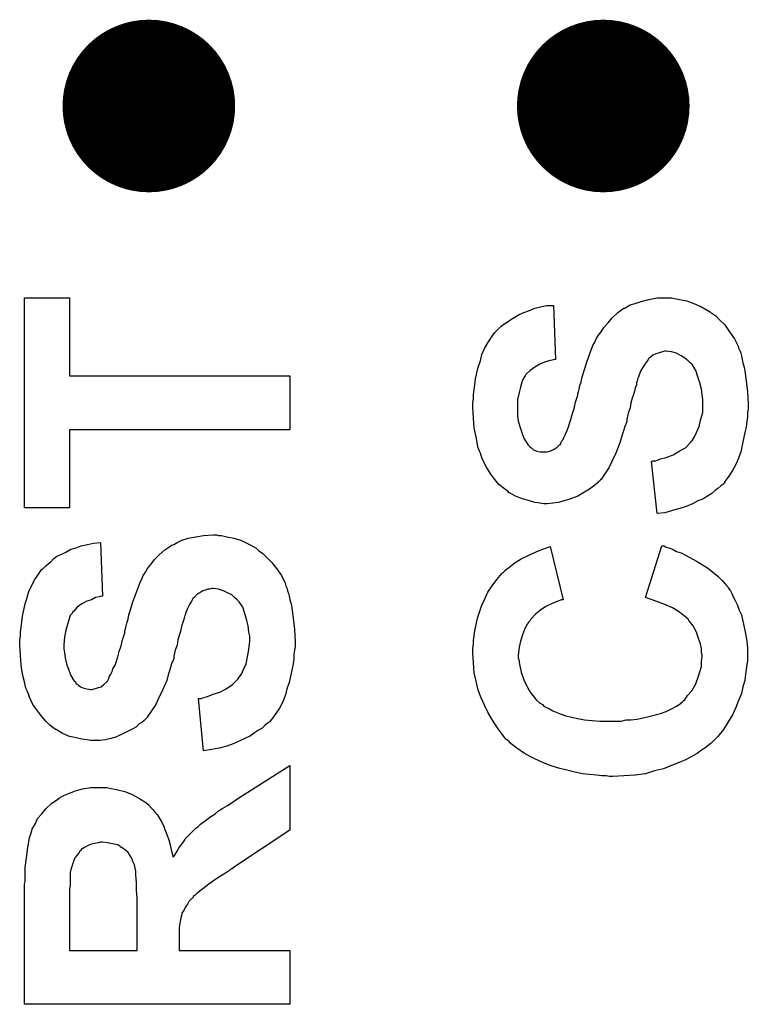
# Model space of a CAD drawing. Extents: x -0.07 to 0.95, y -0.15 to 2.1.
# Tile 5 of 14: x 0.27 to 0.37, y 0.31 to 0.45. Entities that reach past the tile are written whole.
import ezdxf

# ---------------------------------------------------------------- set-up
doc = ezdxf.new("R2010")
doc.units = 0
doc.layers.get('0').update_dxf_attribs({"linetype": 'CONTINUOUS'})
doc.layers.add('gto', color=2, linetype='CONTINUOUS')

# ---------------------------------------------------------------- blocks, each defined once
blk = doc.blocks.new('D18')
at = {"const_width": 0.0075}
blk.add_lwpolyline([(-0.00375, 0, 1), (0.00375, 0, 1)], format="xyb", close=True, dxfattribs=at)

msp = doc.modelspace()

# ---------------------------------------------------------------- linework, layer by layer
at = {"layer": 'gto', "color": 2, "const_width": 0.015}
for points in [[(0.2909, 0.44, 1), (0.2809, 0.44)], [(0.3567, 0.44, 1), (0.3467, 0.44)], [(0.2809, 0.44, 1), (0.2909, 0.44)], [(0.3467, 0.44, 1), (0.3567, 0.44)]]:
    msp.add_lwpolyline(points, format="xyb", dxfattribs=at)
for points in [[(0.2809, 0.44), (0.2809, 0.44)], [(0.2909, 0.44), (0.2909, 0.44)], [(0.2909, 0.44), (0.2909, 0.44)], [(0.3467, 0.44), (0.3467, 0.44)], [(0.3567, 0.44), (0.3567, 0.44)], [(0.3567, 0.44), (0.3567, 0.44)]]:
    msp.add_lwpolyline(points, dxfattribs=at)
at = {"layer": 'gto', "color": 2}
for points in [[(0.2744, 0.4009), (0.3063, 0.4009), (0.3063, 0.3931), (0.2744, 0.3931), (0.2744, 0.3818), (0.2679, 0.3818), (0.2679, 0.4122), (0.2744, 0.4122), (0.2744, 0.4009)], [(0.3616, 0.4122), (0.362, 0.4121), (0.3628, 0.412), (0.3638, 0.4118), (0.3648, 0.4114), (0.3659, 0.4109), (0.367, 0.4103), (0.3671, 0.4103), (0.3671, 0.4102), (0.3674, 0.41), (0.368, 0.4096), (0.3686, 0.409), (0.3693, 0.4083), (0.37, 0.4073), (0.3707, 0.4063), (0.3713, 0.4051), (0.3713, 0.4051), (0.3713, 0.4049), (0.3714, 0.4048), (0.3715, 0.4045), (0.3716, 0.4042), (0.3717, 0.4038), (0.3718, 0.4033), (0.3719, 0.4028), (0.3721, 0.4022), (0.3722, 0.4016), (0.3724, 0.4002), (0.3726, 0.3986), (0.3727, 0.3968), (0.3727, 0.3967), (0.3727, 0.3965), (0.3727, 0.3961), (0.3726, 0.3956), (0.3726, 0.395), (0.3725, 0.3943), (0.3724, 0.3935), (0.3722, 0.3927), (0.3718, 0.3909), (0.3716, 0.3899), (0.3713, 0.389), (0.3709, 0.3881), (0.3704, 0.3872), (0.3699, 0.3864), (0.3693, 0.3856), (0.3693, 0.3855), (0.3692, 0.3854), (0.369, 0.3852), (0.3687, 0.385), (0.3683, 0.3846), (0.3679, 0.3843), (0.3674, 0.3839), (0.3668, 0.3835), (0.3662, 0.3831), (0.3654, 0.3828), (0.3646, 0.3824), (0.3637, 0.382), (0.3628, 0.3817), (0.3617, 0.3814), (0.3606, 0.3811), (0.3595, 0.381), (0.3587, 0.3885), (0.3588, 0.3885), (0.3589, 0.3886), (0.3591, 0.3886), (0.3593, 0.3886), (0.36, 0.3889), (0.3608, 0.3891), (0.3618, 0.3895), (0.3627, 0.39), (0.3636, 0.3905), (0.3643, 0.3912), (0.3644, 0.3914), (0.3646, 0.3916), (0.3649, 0.3921), (0.3652, 0.3927), (0.3656, 0.3936), (0.3658, 0.3945), (0.3661, 0.3956), (0.3661, 0.3969), (0.3661, 0.397), (0.3661, 0.3971), (0.3661, 0.3972), (0.3661, 0.3975), (0.366, 0.3982), (0.3659, 0.399), (0.3657, 0.3999), (0.3654, 0.4008), (0.3651, 0.4017), (0.3646, 0.4025), (0.3645, 0.4026), (0.3643, 0.4028), (0.364, 0.4031), (0.3635, 0.4035), (0.363, 0.4038), (0.3623, 0.4042), (0.3616, 0.4044), (0.3608, 0.4045), (0.3606, 0.4045), (0.3603, 0.4044), (0.36, 0.4043), (0.3597, 0.4042), (0.3593, 0.4041), (0.3589, 0.4039), (0.3585, 0.4036), (0.3585, 0.4036), (0.3583, 0.4035), (0.3582, 0.4033), (0.358, 0.403), (0.3577, 0.4026), (0.3574, 0.4021), (0.3571, 0.4016), (0.3568, 0.4008), (0.3568, 0.4008), (0.3567, 0.4006), (0.3566, 0.4002), (0.3565, 0.3999), (0.3565, 0.3996), (0.3563, 0.3992), (0.3562, 0.3987), (0.3561, 0.3982), (0.3559, 0.3977), (0.3557, 0.397), (0.3556, 0.3963), (0.3553, 0.3955), (0.3551, 0.3946), (0.3551, 0.3946), (0.3551, 0.3943), (0.355, 0.394), (0.3548, 0.3936), (0.3547, 0.3931), (0.3545, 0.3925), (0.3543, 0.3919), (0.3541, 0.3912), (0.3535, 0.3897), (0.3529, 0.3884), (0.3525, 0.3876), (0.3521, 0.387), (0.3517, 0.3864), (0.3514, 0.3859), (0.3513, 0.3859), (0.3512, 0.3857), (0.351, 0.3856), (0.3508, 0.3854), (0.3505, 0.3851), (0.3501, 0.3848), (0.3497, 0.3845), (0.3492, 0.3842), (0.348, 0.3835), (0.3467, 0.383), (0.346, 0.3828), (0.3452, 0.3826), (0.3444, 0.3825), (0.3436, 0.3824), (0.3431, 0.3824), (0.3425, 0.3825), (0.3418, 0.3826), (0.341, 0.3828), (0.34, 0.3831), (0.339, 0.3835), (0.3381, 0.384), (0.338, 0.384), (0.338, 0.3841), (0.3376, 0.3844), (0.3372, 0.3847), (0.3366, 0.3852), (0.336, 0.3859), (0.3354, 0.3867), (0.3348, 0.3877), (0.3342, 0.3888), (0.3342, 0.3889), (0.3341, 0.389), (0.3341, 0.3891), (0.334, 0.3894), (0.3339, 0.3897), (0.3338, 0.39), (0.3336, 0.3905), (0.3335, 0.391), (0.3333, 0.3921), (0.333, 0.3934), (0.3329, 0.3948), (0.3328, 0.3964), (0.3328, 0.3965), (0.3328, 0.3967), (0.3328, 0.3971), (0.3329, 0.3976), (0.3329, 0.3982), (0.333, 0.3989), (0.3331, 0.3996), (0.3332, 0.4005), (0.3336, 0.4022), (0.3339, 0.4031), (0.3341, 0.404), (0.3345, 0.4049), (0.335, 0.4057), (0.3355, 0.4065), (0.336, 0.4072), (0.3361, 0.4073), (0.3362, 0.4074), (0.3364, 0.4076), (0.3366, 0.4078), (0.3369, 0.4081), (0.3373, 0.4084), (0.3378, 0.4087), (0.3383, 0.4091), (0.3389, 0.4094), (0.3395, 0.4098), (0.3402, 0.4101), (0.341, 0.4104), (0.3418, 0.4107), (0.3426, 0.4109), (0.3435, 0.4111), (0.3445, 0.4111), (0.3448, 0.4033), (0.3447, 0.4033), (0.3443, 0.4032), (0.3438, 0.4031), (0.3432, 0.4029), (0.3425, 0.4026), (0.3418, 0.4022), (0.3411, 0.4017), (0.3406, 0.4012), (0.3405, 0.4011), (0.3404, 0.4009), (0.3401, 0.4005), (0.3399, 0.4), (0.3397, 0.3993), (0.3395, 0.3985), (0.3393, 0.3975), (0.3393, 0.3963), (0.3393, 0.3962), (0.3393, 0.3961), (0.3393, 0.396), (0.3393, 0.3957), (0.3393, 0.3951), (0.3394, 0.3944), (0.3396, 0.3936), (0.3399, 0.3927), (0.3402, 0.3919), (0.3407, 0.3911), (0.3408, 0.391), (0.3409, 0.3909), (0.341, 0.3907), (0.3413, 0.3905), (0.3416, 0.3902), (0.3421, 0.39), (0.3425, 0.3899), (0.3431, 0.3899), (0.3433, 0.3899), (0.3436, 0.3899), (0.3439, 0.39), (0.3442, 0.3901), (0.3446, 0.3903), (0.345, 0.3906), (0.3454, 0.391), (0.3455, 0.391), (0.3456, 0.3913), (0.3457, 0.3915), (0.3459, 0.3917), (0.346, 0.392), (0.3462, 0.3924), (0.3464, 0.3929), (0.3466, 0.3934), (0.3468, 0.394), (0.347, 0.3946), (0.3472, 0.3953), (0.3475, 0.3962), (0.3477, 0.3971), (0.348, 0.3981), (0.348, 0.3981), (0.348, 0.3983), (0.3481, 0.3986), (0.3482, 0.399), (0.3483, 0.3995), (0.3485, 0.4), (0.3486, 0.4006), (0.3488, 0.4012), (0.3492, 0.4026), (0.3497, 0.404), (0.3502, 0.4053), (0.3505, 0.4058), (0.3507, 0.4064), (0.3507, 0.4064), (0.3508, 0.4065), (0.351, 0.4068), (0.3514, 0.4073), (0.3518, 0.4079), (0.3524, 0.4086), (0.353, 0.4093), (0.3538, 0.4101), (0.3547, 0.4107), (0.3548, 0.4107), (0.3551, 0.4109), (0.3556, 0.4112), (0.3563, 0.4114), (0.3572, 0.4117), (0.3583, 0.412), (0.3595, 0.4122), (0.3608, 0.4122), (0.3613, 0.4122), (0.3616, 0.4122)], [(0.296, 0.3778), (0.2964, 0.3778), (0.2972, 0.3776), (0.2982, 0.3774), (0.2992, 0.3771), (0.3003, 0.3766), (0.3014, 0.376), (0.3014, 0.376), (0.3015, 0.3759), (0.3018, 0.3756), (0.3024, 0.3752), (0.303, 0.3746), (0.3037, 0.3739), (0.3044, 0.373), (0.3051, 0.372), (0.3057, 0.3708), (0.3057, 0.3707), (0.3057, 0.3706), (0.3058, 0.3704), (0.3059, 0.3702), (0.306, 0.3698), (0.3061, 0.3694), (0.3062, 0.369), (0.3063, 0.3685), (0.3065, 0.3679), (0.3066, 0.3673), (0.3068, 0.3658), (0.307, 0.3642), (0.3071, 0.3624), (0.3071, 0.3624), (0.3071, 0.3621), (0.3071, 0.3617), (0.307, 0.3612), (0.3069, 0.3606), (0.3069, 0.3599), (0.3068, 0.3592), (0.3066, 0.3583), (0.3062, 0.3565), (0.3059, 0.3556), (0.3057, 0.3547), (0.3053, 0.3537), (0.3048, 0.3528), (0.3043, 0.352), (0.3037, 0.3512), (0.3037, 0.3512), (0.3036, 0.3511), (0.3034, 0.3508), (0.3031, 0.3506), (0.3027, 0.3503), (0.3023, 0.3499), (0.3018, 0.3496), (0.3012, 0.3492), (0.3006, 0.3488), (0.2998, 0.3484), (0.299, 0.348), (0.2981, 0.3476), (0.2972, 0.3473), (0.2961, 0.347), (0.295, 0.3468), (0.2938, 0.3466), (0.2931, 0.3542), (0.2932, 0.3542), (0.2933, 0.3542), (0.2935, 0.3542), (0.2937, 0.3543), (0.2944, 0.3545), (0.2952, 0.3548), (0.2962, 0.3551), (0.2971, 0.3556), (0.298, 0.3562), (0.2987, 0.3569), (0.2988, 0.357), (0.299, 0.3573), (0.2993, 0.3577), (0.2996, 0.3584), (0.3, 0.3592), (0.3002, 0.3602), (0.3004, 0.3613), (0.3005, 0.3625), (0.3005, 0.3626), (0.3005, 0.3627), (0.3005, 0.3629), (0.3005, 0.3632), (0.3004, 0.3638), (0.3003, 0.3647), (0.3001, 0.3655), (0.2998, 0.3665), (0.2995, 0.3674), (0.299, 0.3682), (0.2989, 0.3683), (0.2987, 0.3685), (0.2983, 0.3688), (0.2979, 0.3692), (0.2973, 0.3695), (0.2967, 0.3698), (0.296, 0.37), (0.2952, 0.3701), (0.295, 0.3701), (0.2947, 0.37), (0.2944, 0.37), (0.2941, 0.3699), (0.2937, 0.3698), (0.2933, 0.3695), (0.2929, 0.3693), (0.2928, 0.3692), (0.2927, 0.3691), (0.2926, 0.3689), (0.2923, 0.3687), (0.2921, 0.3683), (0.2918, 0.3678), (0.2915, 0.3672), (0.2912, 0.3665), (0.2912, 0.3664), (0.2911, 0.3662), (0.291, 0.3658), (0.2909, 0.3655), (0.2908, 0.3652), (0.2907, 0.3648), (0.2906, 0.3644), (0.2905, 0.3639), (0.2903, 0.3633), (0.2901, 0.3627), (0.29, 0.3619), (0.2897, 0.3612), (0.2895, 0.3603), (0.2895, 0.3602), (0.2895, 0.36), (0.2894, 0.3597), (0.2892, 0.3593), (0.2891, 0.3588), (0.2889, 0.3582), (0.2887, 0.3576), (0.2885, 0.3568), (0.2879, 0.3554), (0.2872, 0.354), (0.2869, 0.3533), (0.2865, 0.3527), (0.2861, 0.3521), (0.2857, 0.3516), (0.2857, 0.3515), (0.2856, 0.3514), (0.2854, 0.3512), (0.2852, 0.351), (0.2849, 0.3507), (0.2845, 0.3505), (0.2841, 0.3501), (0.2836, 0.3498), (0.2824, 0.3492), (0.2811, 0.3486), (0.2804, 0.3484), (0.2796, 0.3482), (0.2788, 0.3481), (0.278, 0.3481), (0.2775, 0.3481), (0.2769, 0.3482), (0.2762, 0.3483), (0.2754, 0.3485), (0.2744, 0.3487), (0.2734, 0.3491), (0.2725, 0.3497), (0.2724, 0.3497), (0.2724, 0.3497), (0.272, 0.35), (0.2716, 0.3503), (0.271, 0.3509), (0.2704, 0.3516), (0.2698, 0.3524), (0.2691, 0.3533), (0.2686, 0.3544), (0.2686, 0.3545), (0.2685, 0.3546), (0.2685, 0.3548), (0.2684, 0.355), (0.2683, 0.3553), (0.2681, 0.3557), (0.268, 0.3561), (0.2679, 0.3566), (0.2676, 0.3577), (0.2674, 0.359), (0.2673, 0.3604), (0.2672, 0.362), (0.2672, 0.3622), (0.2672, 0.3624), (0.2672, 0.3627), (0.2673, 0.3632), (0.2673, 0.3638), (0.2674, 0.3645), (0.2675, 0.3653), (0.2676, 0.3661), (0.268, 0.3679), (0.2683, 0.3688), (0.2685, 0.3697), (0.2689, 0.3705), (0.2694, 0.3714), (0.2699, 0.3722), (0.2704, 0.3729), (0.2705, 0.3729), (0.2706, 0.373), (0.2708, 0.3732), (0.271, 0.3734), (0.2713, 0.3737), (0.2717, 0.374), (0.2721, 0.3744), (0.2726, 0.3748), (0.2733, 0.3751), (0.2739, 0.3754), (0.2746, 0.3758), (0.2754, 0.376), (0.2761, 0.3763), (0.277, 0.3765), (0.2779, 0.3767), (0.2789, 0.3768), (0.2792, 0.369), (0.2791, 0.369), (0.2787, 0.3689), (0.2782, 0.3688), (0.2776, 0.3685), (0.2769, 0.3683), (0.2762, 0.3679), (0.2755, 0.3674), (0.275, 0.3668), (0.2749, 0.3668), (0.2748, 0.3665), (0.2745, 0.3662), (0.2743, 0.3656), (0.2741, 0.3649), (0.2739, 0.3641), (0.2737, 0.3631), (0.2736, 0.3619), (0.2736, 0.3619), (0.2736, 0.3618), (0.2736, 0.3616), (0.2736, 0.3614), (0.2737, 0.3608), (0.2738, 0.3601), (0.274, 0.3592), (0.2743, 0.3583), (0.2746, 0.3575), (0.2751, 0.3567), (0.2751, 0.3567), (0.2753, 0.3566), (0.2754, 0.3563), (0.2757, 0.3561), (0.276, 0.3559), (0.2765, 0.3557), (0.2769, 0.3556), (0.2775, 0.3555), (0.2777, 0.3555), (0.278, 0.3556), (0.2783, 0.3557), (0.2786, 0.3558), (0.279, 0.3559), (0.2794, 0.3562), (0.2798, 0.3566), (0.2799, 0.3567), (0.28, 0.3569), (0.2801, 0.3571), (0.2802, 0.3574), (0.2804, 0.3577), (0.2806, 0.3581), (0.2807, 0.3585), (0.281, 0.359), (0.2812, 0.3596), (0.2814, 0.3602), (0.2816, 0.361), (0.2819, 0.3618), (0.2821, 0.3627), (0.2824, 0.3637), (0.2824, 0.3638), (0.2824, 0.364), (0.2825, 0.3643), (0.2826, 0.3647), (0.2827, 0.3651), (0.2829, 0.3657), (0.283, 0.3663), (0.2832, 0.3669), (0.2836, 0.3682), (0.2841, 0.3696), (0.2846, 0.3709), (0.2849, 0.3715), (0.2851, 0.372), (0.2851, 0.3721), (0.2852, 0.3722), (0.2854, 0.3725), (0.2857, 0.373), (0.2862, 0.3736), (0.2867, 0.3743), (0.2874, 0.375), (0.2882, 0.3757), (0.2891, 0.3763), (0.2892, 0.3764), (0.2895, 0.3765), (0.29, 0.3768), (0.2907, 0.3771), (0.2916, 0.3774), (0.2927, 0.3776), (0.2938, 0.3778), (0.2952, 0.3779), (0.2957, 0.3779), (0.296, 0.3778)], [(0.3605, 0.3763), (0.3608, 0.3761), (0.3612, 0.376), (0.3617, 0.3758), (0.3623, 0.3755), (0.363, 0.3753), (0.3637, 0.3749), (0.3652, 0.3741), (0.3668, 0.3731), (0.3683, 0.3719), (0.3689, 0.3713), (0.3696, 0.3705), (0.3696, 0.3705), (0.3697, 0.3704), (0.3698, 0.3702), (0.3701, 0.3698), (0.3703, 0.3694), (0.3705, 0.3689), (0.3708, 0.3684), (0.3711, 0.3678), (0.3714, 0.367), (0.3717, 0.3663), (0.3719, 0.3654), (0.3721, 0.3645), (0.3723, 0.3636), (0.3725, 0.3625), (0.3726, 0.3615), (0.3726, 0.3603), (0.3726, 0.3602), (0.3726, 0.36), (0.3726, 0.3596), (0.3725, 0.3591), (0.3724, 0.3584), (0.3723, 0.3577), (0.3722, 0.3568), (0.3719, 0.3559), (0.3717, 0.3549), (0.3713, 0.3539), (0.3709, 0.3529), (0.3704, 0.3518), (0.3698, 0.3508), (0.3691, 0.3497), (0.3683, 0.3487), (0.3674, 0.3478), (0.3673, 0.3477), (0.3672, 0.3476), (0.3668, 0.3473), (0.3664, 0.347), (0.3659, 0.3467), (0.3653, 0.3462), (0.3645, 0.3458), (0.3636, 0.3453), (0.3627, 0.3449), (0.3616, 0.3445), (0.3604, 0.344), (0.3591, 0.3437), (0.3578, 0.3433), (0.3563, 0.3431), (0.3547, 0.343), (0.3531, 0.3429), (0.3526, 0.3429), (0.3521, 0.343), (0.3515, 0.343), (0.3507, 0.3431), (0.3497, 0.3432), (0.3487, 0.3433), (0.3476, 0.3435), (0.3464, 0.3438), (0.3452, 0.3441), (0.344, 0.3445), (0.3427, 0.345), (0.3415, 0.3456), (0.3403, 0.3462), (0.3392, 0.347), (0.3381, 0.3478), (0.3381, 0.3479), (0.3379, 0.3481), (0.3376, 0.3483), (0.3373, 0.3487), (0.3369, 0.3492), (0.3365, 0.3498), (0.336, 0.3505), (0.3355, 0.3513), (0.335, 0.3522), (0.3345, 0.3532), (0.334, 0.3543), (0.3336, 0.3554), (0.3333, 0.3567), (0.333, 0.3579), (0.3329, 0.3594), (0.3328, 0.3608), (0.3328, 0.3609), (0.3328, 0.3612), (0.3328, 0.3615), (0.3329, 0.362), (0.3329, 0.3626), (0.333, 0.3633), (0.3331, 0.364), (0.3333, 0.3649), (0.3335, 0.3658), (0.3338, 0.3667), (0.3341, 0.3677), (0.3346, 0.3687), (0.335, 0.3696), (0.3356, 0.3705), (0.3363, 0.3714), (0.337, 0.3723), (0.337, 0.3723), (0.3371, 0.3724), (0.3373, 0.3725), (0.3374, 0.3727), (0.3377, 0.3729), (0.338, 0.3731), (0.3388, 0.3738), (0.3398, 0.3744), (0.341, 0.375), (0.3424, 0.3756), (0.344, 0.3762), (0.3459, 0.3685), (0.3458, 0.3685), (0.3457, 0.3685), (0.3456, 0.3685), (0.3454, 0.3684), (0.3449, 0.3682), (0.3442, 0.3679), (0.3434, 0.3675), (0.3426, 0.367), (0.3419, 0.3664), (0.3412, 0.3657), (0.3411, 0.3655), (0.3409, 0.3653), (0.3406, 0.3648), (0.3403, 0.3642), (0.34, 0.3634), (0.3397, 0.3625), (0.3395, 0.3616), (0.3394, 0.3604), (0.3394, 0.3604), (0.3394, 0.3603), (0.3394, 0.3601), (0.3395, 0.3597), (0.3395, 0.3594), (0.3396, 0.3589), (0.3398, 0.358), (0.3402, 0.3569), (0.3408, 0.3557), (0.3411, 0.3551), (0.3415, 0.3546), (0.342, 0.354), (0.3425, 0.3535), (0.3426, 0.3535), (0.3427, 0.3534), (0.3429, 0.3533), (0.3431, 0.3531), (0.3435, 0.3529), (0.3439, 0.3527), (0.3444, 0.3524), (0.3449, 0.3522), (0.3456, 0.3519), (0.3463, 0.3517), (0.3471, 0.3515), (0.348, 0.3513), (0.349, 0.3511), (0.3501, 0.351), (0.3512, 0.3509), (0.3525, 0.3509), (0.3532, 0.3509), (0.3537, 0.3509), (0.3543, 0.3509), (0.355, 0.3511), (0.3557, 0.3511), (0.3566, 0.3512), (0.3583, 0.3516), (0.36, 0.352), (0.3608, 0.3523), (0.3616, 0.3527), (0.3623, 0.3531), (0.363, 0.3535), (0.363, 0.3536), (0.3631, 0.3536), (0.3632, 0.3538), (0.3635, 0.354), (0.3639, 0.3546), (0.3645, 0.3553), (0.3651, 0.3563), (0.3655, 0.3574), (0.3659, 0.3588), (0.3659, 0.3595), (0.366, 0.3603), (0.366, 0.3603), (0.366, 0.3604), (0.366, 0.3605), (0.3659, 0.3608), (0.3659, 0.3614), (0.3658, 0.3621), (0.3655, 0.3629), (0.3652, 0.3638), (0.3647, 0.3647), (0.3641, 0.3655), (0.364, 0.3657), (0.3637, 0.3659), (0.3632, 0.3663), (0.3626, 0.3668), (0.3617, 0.3673), (0.3606, 0.3678), (0.3593, 0.3683), (0.3578, 0.3688), (0.3602, 0.3763), (0.3602, 0.3763), (0.3605, 0.3763)], [(0.3063, 0.3351), (0.298, 0.3296), (0.298, 0.3295), (0.2978, 0.3295), (0.2976, 0.3293), (0.2973, 0.3291), (0.297, 0.3289), (0.2965, 0.3286), (0.2956, 0.328), (0.2946, 0.3273), (0.2937, 0.3266), (0.2929, 0.326), (0.2926, 0.3257), (0.2923, 0.3255), (0.2923, 0.3254), (0.2922, 0.3253), (0.292, 0.3251), (0.2917, 0.3248), (0.2915, 0.3244), (0.2912, 0.324), (0.291, 0.3236), (0.2907, 0.3231), (0.2907, 0.3231), (0.2907, 0.3229), (0.2906, 0.3226), (0.2905, 0.3222), (0.2904, 0.3216), (0.2903, 0.321), (0.2903, 0.3202), (0.2903, 0.3193), (0.2903, 0.3177), (0.3063, 0.3177), (0.3063, 0.3099), (0.2679, 0.3099), (0.2679, 0.3263), (0.2679, 0.3263), (0.2679, 0.3265), (0.2679, 0.3269), (0.2679, 0.3273), (0.268, 0.3277), (0.268, 0.3284), (0.268, 0.329), (0.268, 0.3297), (0.2682, 0.3311), (0.2684, 0.3326), (0.2686, 0.334), (0.2688, 0.3346), (0.269, 0.3352), (0.269, 0.3352), (0.269, 0.3353), (0.2692, 0.3356), (0.2695, 0.3361), (0.2698, 0.3368), (0.2704, 0.3375), (0.271, 0.3382), (0.2718, 0.339), (0.2727, 0.3396), (0.2728, 0.3396), (0.2728, 0.3397), (0.273, 0.3398), (0.2731, 0.3399), (0.2737, 0.3402), (0.2744, 0.3405), (0.2753, 0.3408), (0.2763, 0.3411), (0.2775, 0.3413), (0.2787, 0.3413), (0.2791, 0.3413), (0.2794, 0.3413), (0.2798, 0.3413), (0.2802, 0.3412), (0.2812, 0.341), (0.2824, 0.3407), (0.2835, 0.3403), (0.2847, 0.3396), (0.2853, 0.3392), (0.2859, 0.3388), (0.2859, 0.3387), (0.286, 0.3387), (0.2861, 0.3385), (0.2863, 0.3383), (0.2865, 0.3381), (0.2868, 0.3377), (0.2871, 0.3374), (0.2874, 0.3369), (0.2877, 0.3364), (0.288, 0.3358), (0.2882, 0.3352), (0.2885, 0.3345), (0.2888, 0.3337), (0.289, 0.333), (0.2892, 0.3321), (0.2894, 0.3312), (0.2894, 0.3312), (0.2895, 0.3313), (0.2897, 0.3316), (0.29, 0.3321), (0.2903, 0.3326), (0.2908, 0.3333), (0.2913, 0.334), (0.292, 0.3347), (0.2926, 0.3353), (0.2927, 0.3354), (0.293, 0.3356), (0.2934, 0.336), (0.2941, 0.3365), (0.2949, 0.3371), (0.2955, 0.3375), (0.296, 0.3379), (0.2966, 0.3383), (0.2973, 0.3387), (0.2981, 0.3392), (0.2988, 0.3397), (0.3063, 0.3445), (0.3063, 0.3351)], [(0.2792, 0.3334), (0.2789, 0.3334), (0.2786, 0.3333), (0.2781, 0.3332), (0.2776, 0.3331), (0.2771, 0.3329), (0.2766, 0.3326), (0.2761, 0.3323), (0.2761, 0.3322), (0.2759, 0.3321), (0.2758, 0.3319), (0.2755, 0.3315), (0.2752, 0.3311), (0.275, 0.3306), (0.2748, 0.33), (0.2746, 0.3294), (0.2746, 0.3293), (0.2745, 0.3291), (0.2745, 0.3288), (0.2745, 0.3283), (0.2745, 0.328), (0.2745, 0.3276), (0.2745, 0.3271), (0.2744, 0.3266), (0.2744, 0.326), (0.2744, 0.3253), (0.2744, 0.3245), (0.2744, 0.3237), (0.2744, 0.3177), (0.2842, 0.3177), (0.2842, 0.3234), (0.2842, 0.3235), (0.2842, 0.3236), (0.2842, 0.3239), (0.2842, 0.3243), (0.2842, 0.3248), (0.2842, 0.3253), (0.2841, 0.3264), (0.2841, 0.3275), (0.284, 0.3287), (0.284, 0.3292), (0.2839, 0.3296), (0.2838, 0.3301), (0.2837, 0.3304), (0.2837, 0.3304), (0.2836, 0.3306), (0.2835, 0.3309), (0.2834, 0.3311), (0.2829, 0.3319), (0.2825, 0.3322), (0.2821, 0.3325), (0.2821, 0.3326), (0.2819, 0.3326), (0.2817, 0.3328), (0.2814, 0.333), (0.2809, 0.3331), (0.2804, 0.3332), (0.2799, 0.3333), (0.2792, 0.3334)]]:
    msp.add_lwpolyline(points, dxfattribs=at)

# ---------------------------------------------------------------- block references
at = {"layer": 'gto'}
for p in [(0.2809, 0.44), (0.2809, 0.44), (0.2909, 0.44), (0.2909, 0.44), (0.2909, 0.44), (0.2909, 0.44), (0.3467, 0.44), (0.3467, 0.44), (0.3567, 0.44), (0.3567, 0.44), (0.3567, 0.44), (0.3567, 0.44)]:
    msp.add_blockref('D18', p, dxfattribs=at)

doc.saveas('drawing.dxf')
